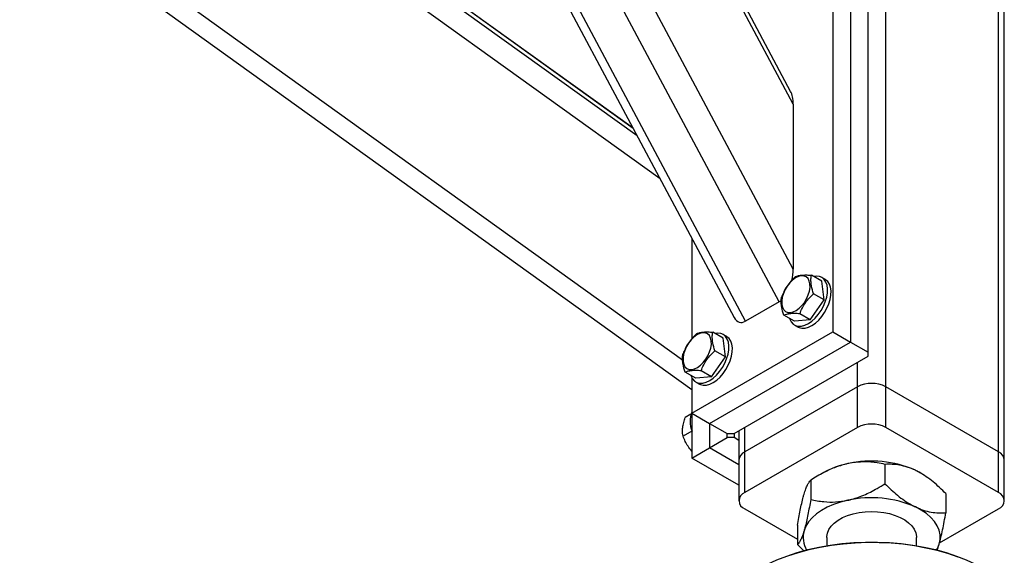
# Model space of a CAD drawing. Header units: millimetres. Extents: x 5 to 589, y 5 to 415.
# Tile 70 of 74: x 544 to 564, y 326 to 336. Entities that reach past the tile are written whole.
import ezdxf

# ---------------------------------------------------------------- set-up
doc = ezdxf.new("R2010")
doc.units = ezdxf.units.MM
doc.layers.add('TRAIT-FORT', color=4, linetype='Continuous', lineweight=25)

msp = doc.modelspace()

# ---------------------------------------------------------------- linework, layer by layer
at = {"layer": 'TRAIT-FORT', "color": 4, "linetype": 'Continuous', "lineweight": 25}
for p, q in [((559.318, 330.826), (544.823, 357.975)), ((559.601, 331.481), (545.484, 357.92)), ((558.647, 330.439), (544.151, 357.587)), ((544.08, 357.362), (558.416, 330.513)), ((559.601, 334.794), (548.042, 356.443)), ((559.549, 335.048), (548.209, 356.287)), ((561.457, 329.122), (561.457, 349.617)), ((563.72, 327.816), (563.72, 348.311)), ((563.837, 327.652), (563.837, 348.148)), ((556.472, 334.153), (547.466, 340.622)), ((556.932, 333.292), (546.805, 340.566)), ((556.39, 334.306), (548.138, 340.234)), ((556.389, 334.309), (548.16, 340.22)), ((557.382, 329.655), (544.247, 339.09)), ((560.397, 339.206), (560.397, 330.224)), ((560.75, 339.002), (560.75, 330.02)), ((544.129, 338.722), (557.568, 329.069)), ((561.104, 329.816), (561.104, 338.798)), ((559.601, 334.794), (559.601, 331.481)), ((557.568, 332.1), (557.568, 330.088)), ((560.179, 331.238), (559.967, 331.36)), ((560.247, 331.272), (560.177, 331.313)), ((560.221, 330.865), (560.179, 331.238)), ((560.221, 330.865), (560.009, 330.988)), ((559.318, 330.826), (558.647, 330.439)), ((559.945, 330.464), (560.221, 330.865)), ((559.625, 330.435), (559.413, 330.558)), ((559.945, 330.464), (559.733, 330.586)), ((559.945, 330.464), (559.625, 330.435)), ((559.627, 330.36), (559.698, 330.319)), ((557.568, 328.591), (560.397, 330.224)), ((558.199, 330.095), (557.987, 330.217)), ((558.268, 330.129), (558.197, 330.17)), ((560.397, 330.224), (560.75, 330.02)), ((557.922, 328.387), (560.75, 330.02)), ((558.242, 329.722), (558.199, 330.095)), ((560.75, 330.02), (561.104, 329.816)), ((558.242, 329.722), (558.03, 329.845)), ((561.104, 329.734), (561.104, 329.816)), ((557.965, 329.321), (558.242, 329.722)), ((558.417, 328.183), (561.104, 329.734)), ((560.892, 329.122), (560.892, 329.612)), ((557.645, 329.292), (557.433, 329.415)), ((557.965, 329.321), (557.753, 329.443)), ((557.568, 329.302), (557.568, 328.591)), ((557.965, 329.321), (557.645, 329.292)), ((557.647, 329.217), (557.718, 329.177)), ((560.892, 329.122), (558.629, 327.816)), ((560.892, 328.305), (560.892, 329.122)), ((563.72, 327.816), (561.457, 329.122)), ((561.457, 328.305), (561.457, 329.122)), ((557.55, 328.571), (557.433, 328.503)), ((557.568, 328.591), (557.922, 328.387)), ((557.568, 328.591), (557.568, 327.693)), ((557.922, 328.387), (557.922, 327.897)), ((557.922, 328.387), (558.275, 328.183)), ((557.568, 328.233), (557.39, 328.13)), ((558.275, 328.102), (558.275, 328.183)), ((558.275, 328.183), (558.417, 328.183)), ((558.417, 328.183), (558.417, 328.102)), ((558.512, 328.238), (558.512, 327.652)), ((558.629, 327.816), (558.629, 328.306)), ((560.892, 328.305), (558.629, 326.999)), ((563.72, 326.999), (561.457, 328.305)), ((557.922, 327.897), (558.275, 328.102)), ((558.417, 328.102), (558.275, 328.102)), ((558.512, 328.047), (558.417, 328.102)), ((557.568, 327.693), (557.922, 327.897)), ((558.512, 327.557), (557.922, 327.897)), ((558.629, 326.999), (558.629, 327.816)), ((563.72, 326.999), (563.72, 327.816)), ((558.512, 327.149), (557.568, 327.693)), ((558.512, 327.652), (558.512, 326.836)), ((563.837, 326.836), (563.837, 327.652)), ((560.202, 327.397), (560.104, 327.341)), ((561.441, 327.566), (561.441, 327.178)), ((562.052, 327.447), (562.147, 327.397)), ((562.152, 327.394), (562.147, 327.397)), ((559.953, 327.247), (559.953, 326.86)), ((562.663, 326.981), (562.663, 326.593)), ((558.629, 326.673), (559.686, 326.063)), ((562.536, 325.989), (563.72, 326.673)), ((559.686, 326.344), (559.686, 325.956)), ((560.275, 326.101), (560.275, 325.934)), ((562.075, 325.934), (562.075, 326.101)), ((559.816, 325.831), (559.686, 325.956))]:
    msp.add_line(p, q, dxfattribs=at)
at = {"layer": 'TRAIT-FORT', "color": 4, "linetype": 'Continuous', "lineweight": 25, "flags": 128}
for points in [[(559.371, 330.775), (559.385, 330.716), (559.41, 330.668), (559.446, 330.634), (559.491, 330.615), (559.543, 330.612), (559.6, 330.625), (559.66, 330.653), (559.719, 330.696), (559.775, 330.751), (559.827, 330.816), (559.87, 330.888), (559.904, 330.964), (559.927, 331.041), (559.939, 331.116), (559.938, 331.184), (559.924, 331.243), (559.899, 331.291), (559.863, 331.325), (559.818, 331.344), (559.765, 331.347), (559.708, 331.334), (559.649, 331.306), (559.59, 331.263), (559.533, 331.208), (559.482, 331.143), (559.439, 331.071), (559.404, 330.995), (559.381, 330.918), (559.37, 330.843), (559.371, 330.775)], [(559.53, 330.49), (559.533, 330.48), (559.561, 330.423), (559.6, 330.379), (559.649, 330.349), (559.706, 330.336), (559.769, 330.338), (559.837, 330.356), (559.906, 330.39), (559.975, 330.438), (560.042, 330.499), (560.105, 330.571), (560.161, 330.651), (560.208, 330.737), (560.246, 330.827), (560.273, 330.917), (560.288, 331.004), (560.29, 331.086), (560.28, 331.16), (560.258, 331.223), (560.224, 331.274), (560.18, 331.311), (560.127, 331.333), (560.067, 331.339), (560.016, 331.332)], [(559.698, 330.319), (559.72, 330.309), (559.777, 330.295), (559.84, 330.297), (559.907, 330.315), (559.977, 330.349), (560.046, 330.397), (560.113, 330.458), (560.176, 330.53), (560.232, 330.61), (560.279, 330.697), (560.317, 330.786), (560.344, 330.876), (560.358, 330.963), (560.361, 331.045), (560.351, 331.119), (560.328, 331.182), (560.295, 331.233), (560.251, 331.27), (560.247, 331.272)], [(557.391, 329.632), (557.405, 329.573), (557.43, 329.525), (557.466, 329.491), (557.511, 329.472), (557.563, 329.469), (557.62, 329.482), (557.68, 329.51), (557.739, 329.553), (557.795, 329.608), (557.847, 329.673), (557.89, 329.745), (557.924, 329.821), (557.948, 329.898), (557.959, 329.973), (557.958, 330.041), (557.944, 330.1), (557.919, 330.148), (557.883, 330.182), (557.838, 330.201), (557.786, 330.204), (557.728, 330.191), (557.669, 330.163), (557.61, 330.12), (557.553, 330.065), (557.502, 330), (557.459, 329.928), (557.424, 329.852), (557.401, 329.775), (557.39, 329.701), (557.391, 329.632)], [(557.55, 329.347), (557.553, 329.338), (557.581, 329.28), (557.62, 329.236), (557.669, 329.206), (557.726, 329.193), (557.789, 329.195), (557.857, 329.213), (557.926, 329.247), (557.995, 329.295), (558.062, 329.356), (558.125, 329.428), (558.181, 329.508), (558.229, 329.595), (558.266, 329.684), (558.293, 329.774), (558.308, 329.861), (558.31, 329.943), (558.3, 330.017), (558.278, 330.08), (558.244, 330.131), (558.2, 330.168), (558.147, 330.19), (558.087, 330.196), (558.036, 330.189)], [(557.718, 329.177), (557.74, 329.166), (557.797, 329.152), (557.86, 329.154), (557.927, 329.172), (557.997, 329.206), (558.066, 329.254), (558.133, 329.315), (558.196, 329.387), (558.252, 329.467), (558.299, 329.554), (558.337, 329.643), (558.364, 329.733), (558.379, 329.82), (558.381, 329.902), (558.371, 329.976), (558.349, 330.039), (558.315, 330.09), (558.271, 330.127), (558.268, 330.129)], [(560.697, 326.845), (560.551, 326.808), (560.413, 326.762), (560.285, 326.706), (560.169, 326.642), (560.067, 326.571), (559.98, 326.494), (559.909, 326.411), (559.855, 326.324), (559.819, 326.234)], [(560.275, 326.101), (560.275, 326.116), (560.287, 326.188), (560.317, 326.259), (560.363, 326.326), (560.426, 326.389), (560.502, 326.446), (560.592, 326.497), (560.693, 326.54), (560.804, 326.574), (560.922, 326.6), (561.044, 326.615), (561.169, 326.621), (561.295, 326.616), (561.418, 326.601), (561.536, 326.577), (561.647, 326.543), (561.749, 326.501), (561.84, 326.451), (561.918, 326.394), (561.981, 326.331), (562.029, 326.264), (562.06, 326.194), (562.074, 326.122), (562.075, 326.101)], [(562.53, 325.968), (562.548, 326.059), (562.547, 326.152), (562.527, 326.243), (562.49, 326.333), (562.434, 326.42), (562.361, 326.502), (562.273, 326.579), (562.169, 326.649), (562.052, 326.712)], [(558.911, 325.468), (558.912, 325.468), (559.087, 325.562), (559.274, 325.648), (559.472, 325.726), (559.679, 325.795), (559.895, 325.855), (560.118, 325.905), (560.346, 325.946), (560.58, 325.977), (560.816, 325.997), (561.055, 326.008), (561.294, 326.008), (561.533, 325.997), (561.77, 325.977), (562.003, 325.946), (562.231, 325.905), (562.454, 325.855), (562.67, 325.795), (562.877, 325.726), (563.075, 325.648), (563.262, 325.562), (563.437, 325.468)], [(562.911, 325.707), (562.703, 325.777), (562.487, 325.837), (562.264, 325.888), (562.035, 325.93), (561.801, 325.962), (561.564, 325.984), (561.325, 325.995), (561.085, 325.996), (560.845, 325.987), (560.607, 325.968), (560.372, 325.939), (560.142, 325.9), (559.917, 325.851), (559.699, 325.793), (559.489, 325.725)], [(562.478, 325.849), (562.494, 325.878), (562.53, 325.968)]]:
    msp.add_lwpolyline(points, dxfattribs=at)
at = {"layer": 'TRAIT-FORT', "color": 4, "linetype": 'Continuous', "lineweight": 25}
for centre, radius, start, end in [((561.175, 328.576), 0.615, 62.6097, 117.3903), ((558.029, 328.428), 0.497, 157.8122, 202.8526), ((561.175, 327.76), 0.615, 62.6097, 117.3903), ((558.712, 327.632), 0.201, 114.3747, 174.3052), ((563.637, 327.632), 0.201, 5.6948, 65.6253), ((561.032, 325.916), 1.698, 101.3732, 119.2509), ((561.171, 325.446), 2.187, 66.234, 102.5252), ((558.691, 326.836), 0.175, 110.7834, 249.2166), ((563.658, 326.836), 0.175, 290.7834, 69.2166), ((561.17, 324.701), 2.196, 66.3161, 102.4432), ((560.29, 326.101), 0.489, 164.208, 211.0683)]:
    msp.add_arc(centre, radius, start, end, dxfattribs=at)
for centre, start_param, end_param in [((559.318, 334.631), 5.149104, 5.765397), ((559.318, 331.317), 4.706008, 5.149104), ((559.318, 331.317), 3.578308, 3.73839), ((558.647, 330.93), 2.623805, 3.578308)]:
    msp.add_ellipse(centre, major_axis=(0.12, 0.514), ratio=0.498758, start_param=start_param, end_param=end_param, dxfattribs=at)
for points, knots in [([(559.647, 331.332), (559.615, 331.302), (559.551, 331.24), (559.473, 331.139), (559.413, 331.034), (559.385, 330.965), (559.37, 330.93)], [0, 0, 0, 0, 0.2646049, 0.5349477, 0.7653431, 1, 1, 1, 1]), ([(559.647, 331.332), (559.667, 331.339), (559.707, 331.353), (559.785, 331.364), (559.873, 331.366), (559.935, 331.362), (559.967, 331.36)], [0, 0, 0, 0, 0.264605, 0.534948, 0.765343, 1, 1, 1, 1]), ([(560.009, 330.988), (559.993, 331.041), (559.967, 331.13), (559.955, 331.243), (559.959, 331.312), (559.965, 331.35), (559.967, 331.36)], [0, 0, 0, 0, 0.385549, 0.637642, 0.896546, 1, 1, 1, 1]), ([(559.733, 330.586), (559.749, 330.625), (559.782, 330.705), (559.848, 330.813), (559.925, 330.907), (559.981, 330.961), (560.009, 330.988)], [0, 0, 0, 0, 0.264605, 0.534948, 0.765343, 1, 1, 1, 1]), ([(559.413, 330.558), (559.397, 330.611), (559.37, 330.7), (559.359, 330.813), (559.362, 330.882), (559.368, 330.92), (559.37, 330.93)], [0, 0, 0, 0, 0.385549, 0.637642, 0.896546, 1, 1, 1, 1]), ([(559.733, 330.586), (559.697, 330.588), (559.625, 330.592), (559.537, 330.588), (559.466, 330.576), (559.431, 330.564), (559.413, 330.558)], [0, 0, 0, 0, 0.264605, 0.534948, 0.765343, 1, 1, 1, 1]), ([(557.667, 330.189), (557.635, 330.159), (557.571, 330.097), (557.493, 329.996), (557.433, 329.891), (557.405, 329.822), (557.39, 329.787)], [0, 0, 0, 0, 0.2646049, 0.5349477, 0.7653431, 1, 1, 1, 1]), ([(557.667, 330.189), (557.687, 330.196), (557.727, 330.21), (557.805, 330.221), (557.893, 330.223), (557.955, 330.219), (557.987, 330.217)], [0, 0, 0, 0, 0.264605, 0.534948, 0.765343, 1, 1, 1, 1]), ([(558.03, 329.845), (558.013, 329.898), (557.987, 329.987), (557.975, 330.1), (557.979, 330.169), (557.985, 330.207), (557.987, 330.217)], [0, 0, 0, 0, 0.385549, 0.637642, 0.896546, 1, 1, 1, 1]), ([(557.433, 329.415), (557.417, 329.468), (557.39, 329.557), (557.379, 329.67), (557.382, 329.739), (557.389, 329.777), (557.39, 329.787)], [0, 0, 0, 0, 0.385549, 0.637642, 0.896546, 1, 1, 1, 1]), ([(557.753, 329.443), (557.769, 329.482), (557.802, 329.562), (557.868, 329.67), (557.945, 329.765), (558.001, 329.818), (558.03, 329.845)], [0, 0, 0, 0, 0.264605, 0.534948, 0.765343, 1, 1, 1, 1]), ([(557.753, 329.443), (557.717, 329.445), (557.646, 329.449), (557.557, 329.445), (557.486, 329.433), (557.451, 329.421), (557.433, 329.415)], [0, 0, 0, 0, 0.264605, 0.534948, 0.765343, 1, 1, 1, 1]), ([(557.39, 328.13), (557.385, 328.172), (557.376, 328.24), (557.391, 328.355), (557.412, 328.438), (557.428, 328.489), (557.433, 328.503)], [0, 0, 0, 0, 0.385549, 0.637642, 0.896546, 1, 1, 1, 1]), ([(557.568, 327.83), (557.542, 327.862), (557.491, 327.924), (557.433, 328.026), (557.405, 328.095), (557.39, 328.13)], [0, 0, 0, 0, 0.350648, 0.672349, 1, 1, 1, 1]), ([(560.697, 327.58), (560.617, 327.559), (560.454, 327.516), (560.203, 327.401), (560.04, 327.301), (559.953, 327.247)], [0, 0, 0, 0, 0.309449, 0.628417, 1, 1, 1, 1]), ([(561.441, 327.566), (561.391, 327.576), (561.256, 327.603), (561.024, 327.622), (560.822, 327.606), (560.712, 327.583), (560.697, 327.58)], [0, 0, 0, 0, 0.217408, 0.574855, 0.943175, 1, 1, 1, 1]), ([(562.052, 327.447), (561.999, 327.47), (561.892, 327.516), (561.736, 327.552), (561.585, 327.569), (561.489, 327.567), (561.441, 327.566)], [0, 0, 0, 0, 0.249578, 0.504364, 0.751047, 1, 1, 1, 1]), ([(562.663, 326.981), (562.58, 327.061), (562.453, 327.184), (562.271, 327.321), (562.152, 327.397), (562.078, 327.434), (562.052, 327.447)], [0, 0, 0, 0, 0.432046, 0.65435, 0.879654, 1, 1, 1, 1]), ([(559.819, 326.969), (559.831, 327.006), (559.854, 327.08), (559.888, 327.157), (559.921, 327.214), (559.942, 327.236), (559.953, 327.247)], [0, 0, 0, 0, 0.249578, 0.504364, 0.751047, 1, 1, 1, 1]), ([(560.697, 326.845), (560.712, 326.849), (560.819, 326.873), (561.021, 326.942), (561.253, 327.06), (561.391, 327.146), (561.441, 327.178)], [0, 0, 0, 0, 0.056824, 0.413183, 0.782596, 1, 1, 1, 1]), ([(561.441, 327.178), (561.525, 327.097), (561.652, 326.975), (561.833, 326.838), (561.953, 326.762), (562.027, 326.725), (562.052, 326.712)], [0, 0, 0, 0, 0.432046, 0.65435, 0.879654, 1, 1, 1, 1]), ([(559.686, 326.344), (559.704, 326.447), (559.732, 326.602), (559.771, 326.786), (559.798, 326.894), (559.814, 326.95), (559.819, 326.969)], [0, 0, 0, 0, 0.432046, 0.65435, 0.879654, 1, 1, 1, 1]), ([(559.953, 326.86), (559.934, 326.757), (559.907, 326.602), (559.867, 326.417), (559.841, 326.31), (559.825, 326.254), (559.819, 326.234)], [0, 0, 0, 0, 0.432046, 0.65435, 0.879654, 1, 1, 1, 1]), ([(559.953, 326.86), (560.04, 326.843), (560.2, 326.813), (560.452, 326.805), (560.614, 326.832), (560.697, 326.845)], [0, 0, 0, 0, 0.371586, 0.681601, 1, 1, 1, 1]), ([(562.052, 326.712), (562.106, 326.689), (562.213, 326.643), (562.369, 326.606), (562.52, 326.589), (562.616, 326.592), (562.663, 326.593)], [0, 0, 0, 0, 0.249578, 0.504364, 0.751047, 1, 1, 1, 1]), ([(562.53, 325.968), (562.542, 326.009), (562.565, 326.094), (562.599, 326.248), (562.632, 326.415), (562.653, 326.534), (562.663, 326.593)], [0, 0, 0, 0, 0.249578, 0.504364, 0.751047, 1, 1, 1, 1]), ([(559.819, 326.234), (559.808, 326.198), (559.784, 326.123), (559.75, 326.046), (559.717, 325.99), (559.696, 325.968), (559.686, 325.956)], [0, 0, 0, 0, 0.249578, 0.504364, 0.751047, 1, 1, 1, 1]), ([(562.488, 325.846), (562.497, 325.867), (562.51, 325.903), (562.524, 325.949), (562.53, 325.968)], [0, 0, 0, 0, 0.601737, 1, 1, 1, 1])]:
    msp.add_open_spline(points, degree=3, knots=knots, dxfattribs=at)

doc.saveas('drawing.dxf')
